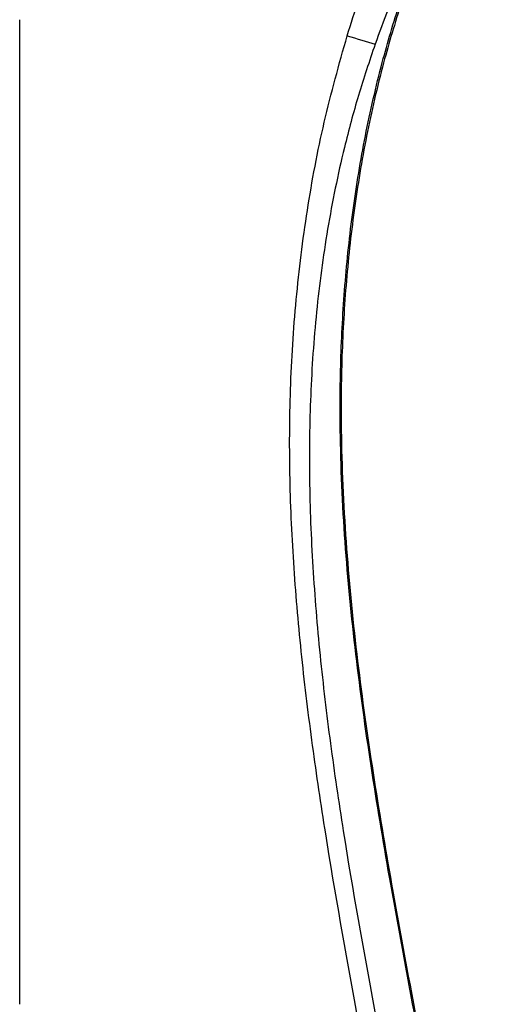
# Paper-space layout 'Sheet1' of a CAD drawing. Header units: millimetres. Extents: x -7 to 420, y -21 to 297.
# Tile 31 of 105: x 61 to 79, y 188 to 225. Entities that reach past the tile are written whole.
import ezdxf

# ---------------------------------------------------------------- set-up
doc = ezdxf.new("R2010")
doc.units = ezdxf.units.MM

psp = doc.layouts.new('Sheet1')

# ---------------------------------------------------------------- linework, layer by layer
at = {"color": 7, "linetype": 'Continuous', "lineweight": 25}
for p, q in [((60.82, 188.005), (60.82, 224.565)), ((72.986, 223.971), (72.986, 223.971)), ((74.022, 223.655), (74.022, 223.655))]:
    psp.add_line(p, q, dxfattribs=at)
at = {"color": 7, "linetype": 'Continuous', "lineweight": 25, "flags": 128}
for points in [[(72.986, 223.971), (73.123, 223.929), (73.259, 223.888), (73.394, 223.847), (73.526, 223.806), (73.656, 223.767), (73.782, 223.728), (73.905, 223.691), (74.022, 223.655)], [(72.986, 223.971), (73.123, 223.929), (73.259, 223.888), (73.394, 223.847), (73.526, 223.807), (73.656, 223.767), (73.782, 223.728), (73.905, 223.691), (74.022, 223.655)]]:
    psp.add_lwpolyline(points, dxfattribs=at)
at = {"color": 7, "linetype": 'Continuous', "lineweight": 25}
for points, knots in [([(72.937, 140.627), (73.344, 141.361), (74.159, 142.83), (75.209, 145.122), (76.198, 147.644), (77.058, 150.415), (77.752, 153.433), (78.24, 156.499), (78.535, 159.593), (78.653, 162.694), (78.602, 165.908), (78.385, 169.228), (78.022, 172.655), (77.452, 176.763), (76.638, 181.545), (75.607, 187.001), (74.669, 192.012), (73.897, 196.593), (73.313, 200.743), (72.893, 204.912), (72.71, 208.634), (72.727, 211.899), (72.878, 214.701), (73.177, 217.492), (73.634, 220.258), (74.224, 222.831), (74.926, 225.206), (75.692, 227.391), (76.302, 228.809), (76.607, 229.517)], [0, 0, 0, 0, 0.027717, 0.05546, 0.083177, 0.117121, 0.151185, 0.185354, 0.219572, 0.253751, 0.287773, 0.32568, 0.363607, 0.401527, 0.462639, 0.523763, 0.584887, 0.631004, 0.677154, 0.723264, 0.769326, 0.800145, 0.831038, 0.861937, 0.892791, 0.923577, 0.949045, 0.974532, 1, 1, 1, 1]), ([(76.671, 229.488), (76.364, 228.782), (75.75, 227.368), (74.979, 225.188), (74.273, 222.818), (73.679, 220.248), (73.219, 217.485), (72.918, 214.696), (72.764, 211.897), (72.746, 208.635), (72.928, 204.914), (73.346, 200.746), (73.929, 196.597), (74.7, 192.017), (75.639, 187.006), (76.67, 181.55), (77.485, 176.768), (78.056, 172.659), (78.42, 169.231), (78.639, 165.909), (78.691, 162.692), (78.574, 159.589), (78.281, 156.492), (77.795, 153.423), (77.104, 150.402), (76.247, 147.626), (75.261, 145.1), (74.215, 142.802), (73.403, 141.329), (72.997, 140.592)], [0, 0, 0, 0, 0.0254296, 0.0508787, 0.0763087, 0.1070663, 0.1378927, 0.1687637, 0.19963, 0.2304211, 0.2764661, 0.3225589, 0.3686921, 0.4147922, 0.4759156, 0.5370396, 0.5981514, 0.6360842, 0.6740234, 0.7119423, 0.7459924, 0.7801988, 0.8144449, 0.8486418, 0.8827347, 0.9167087, 0.9444636, 0.9722443, 1, 1, 1, 1]), ([(72.986, 223.971), (73.127, 224.421), (73.405, 225.31), (73.72, 226.187), (73.876, 226.619)], [0, 0, 0, 0, 0.506298, 1, 1, 1, 1]), ([(75.014, 226.201), (74.84, 225.786), (74.488, 224.946), (74.179, 224.089), (74.022, 223.655)], [0, 0, 0, 0, 0.493572, 1, 1, 1, 1]), ([(70.797, 139.806), (71.073, 140.247), (71.822, 141.443), (72.891, 143.488), (73.949, 145.953), (74.822, 148.493), (75.518, 151.086), (76.04, 153.7), (76.397, 156.325), (76.61, 158.951), (76.704, 161.948), (76.629, 165.309), (76.353, 169.023), (75.902, 172.909), (75.293, 176.964), (74.42, 181.974), (73.324, 187.753), (72.344, 193.224), (71.687, 197.611), (71.282, 200.9), (70.991, 204.2), (70.834, 207.514), (70.85, 210.841), (71.059, 214.173), (71.474, 217.486), (72.085, 220.766), (72.686, 222.904), (72.986, 223.971)], [0, 0, 0, 0, 0.0181844, 0.0492811, 0.0804962, 0.1117804, 0.1430495, 0.1741918, 0.2048489, 0.2355321, 0.2661989, 0.3095315, 0.352901, 0.3962582, 0.4461801, 0.4961067, 0.573894, 0.651674, 0.6902418, 0.7288301, 0.7674001, 0.8059431, 0.8446974, 0.883574, 0.9224649, 0.9612895, 1, 1, 1, 1]), ([(74.022, 223.655), (73.81, 223.022), (73.386, 221.756), (72.773, 219.47), (72.223, 216.791), (71.816, 213.718), (71.6, 210.624), (71.56, 207.461), (71.687, 204.238), (71.959, 200.96), (72.348, 197.693), (72.994, 193.322), (73.973, 187.863), (75.082, 182.085), (75.977, 177.07), (76.611, 172.996), (77.089, 169.084), (77.395, 165.336), (77.502, 161.938), (77.44, 158.899), (77.257, 156.225), (76.936, 153.552), (76.459, 150.888), (75.821, 148.242), (75.023, 145.638), (74.08, 143.086), (73.318, 141.446), (72.937, 140.627)], [0, 0, 0, 0, 0.0237284, 0.0474568, 0.0840997, 0.1208221, 0.1575719, 0.1942522, 0.2331839, 0.2721463, 0.3111292, 0.3500889, 0.4291391, 0.5081986, 0.5591873, 0.6101713, 0.6547022, 0.6992452, 0.7437526, 0.7754838, 0.8072309, 0.8389543, 0.8711102, 0.9033622, 0.9356349, 0.9678637, 1, 1, 1, 1])]:
    psp.add_open_spline(points, degree=3, knots=knots, dxfattribs=at)

doc.saveas('drawing.dxf')
